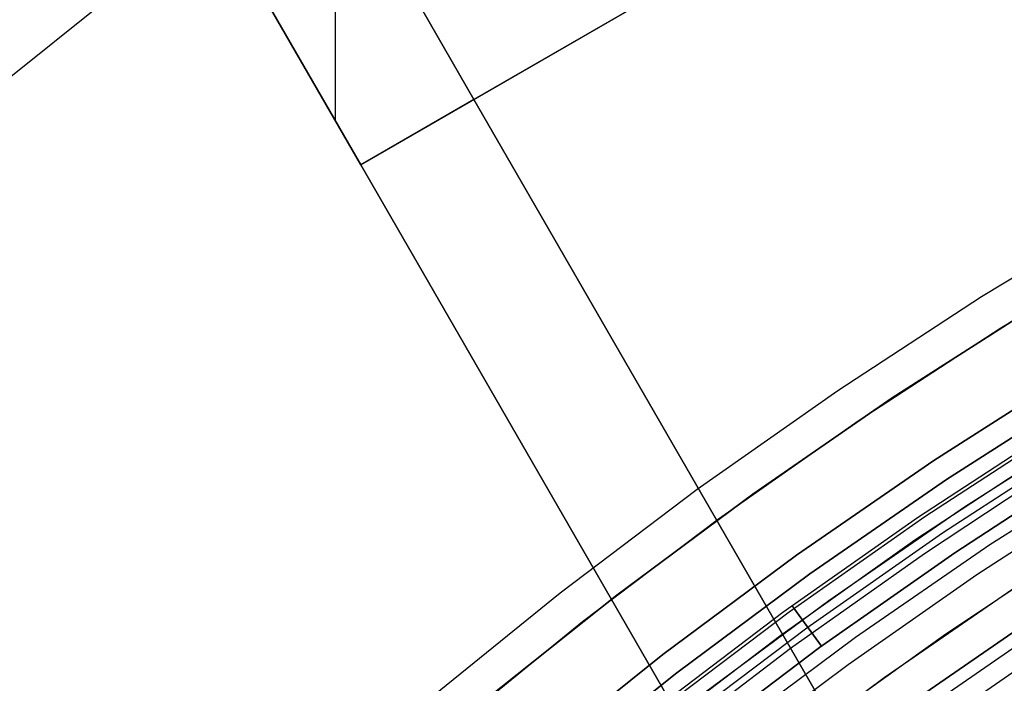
# Model space of a CAD drawing. Header units: millimetres. Extents: x 8926 to 10090, y -5004 to -3986.
# Tile 141 of 256: x 9452 to 9467, y -4295 to -4285. Entities that reach past the tile are written whole.
import ezdxf

# ---------------------------------------------------------------- set-up
doc = ezdxf.new("R2010")
doc.units = ezdxf.units.MM
for name, color, linetype in [('1', 7, 'Continuous'), ('COLOR EXT', 7, 'Continuous'), ('luz', 7, 'Continuous')]:
    doc.layers.add(name, color=color, linetype=linetype)
doc.layers.add('BLANCO METALICO', color=7, linetype='Continuous', true_color=0xededed)

msp = doc.modelspace()

# ---------------------------------------------------------------- linework, layer by layer
at = {"layer": '1', "color": 29, "true_color": 0x4d342b}
for p, q in [((9453.493, -4284.781, 59.568), (9451.28, -4286.556, 59.568)), ((9468.886, -4288.154, 65.657), (9466.638, -4289.511, 65.657)), ((9466.934, -4289.982, 46.264), (9469.165, -4288.634, 46.264)), ((9466.934, -4289.982, 34.462), (9469.165, -4288.634, 34.462)), ((9466.934, -4289.982, 40.363), (9469.165, -4288.634, 40.363)), ((9466.638, -4289.511, 65.657), (9464.439, -4290.946, 65.657)), ((9464.75, -4291.406, 46.264), (9466.934, -4289.982, 46.264)), ((9464.75, -4291.406, 34.462), (9466.934, -4289.982, 34.462)), ((9464.75, -4291.406, 40.363), (9466.934, -4289.982, 40.363)), ((9464.439, -4290.946, 65.657), (9462.29, -4292.456, 65.657)), ((9462.618, -4292.905, 46.264), (9464.75, -4291.406, 46.264)), ((9462.618, -4292.905, 34.462), (9464.75, -4291.406, 34.462)), ((9462.618, -4292.905, 40.363), (9464.75, -4291.406, 40.363)), ((9462.29, -4292.456, 65.657), (9460.196, -4294.04, 65.657)), ((9460.538, -4294.477, 46.264), (9462.618, -4292.905, 46.264)), ((9460.538, -4294.477, 34.462), (9462.618, -4292.905, 34.462)), ((9460.538, -4294.477, 40.363), (9462.618, -4292.905, 40.363)), ((9460.196, -4294.04, 65.657), (9458.157, -4295.695, 65.657)), ((9458.515, -4296.12, 46.264), (9460.538, -4294.477, 46.264)), ((9458.515, -4296.12, 34.462), (9460.538, -4294.477, 34.462)), ((9458.515, -4296.12, 40.363), (9460.538, -4294.477, 40.363))]:
    msp.add_line(p, q, dxfattribs=at)
at = {"layer": 'BLANCO METALICO'}
for p, q in [((9457.145, -4287.491, 236.532), (9474.465, -4277.491, 236.532)), ((9472.733, -4278.491, 239.532), (9458.877, -4286.491, 239.532)), ((9456.377, -4282.161, 242.032), (9458.877, -4286.491, 242.032)), ((9458.877, -4286.491, 239.532), (9456.377, -4282.161, 239.532)), ((9458.877, -4286.491, 240.782), (9456.377, -4282.161, 240.782)), ((9456.761, -4286.826, 242.032), (9456.761, -4282.826, 242.032)), ((9457.145, -4287.491, 242.032), (9454.645, -4283.161, 242.032)), ((9454.645, -4283.161, 239.532), (9457.145, -4287.491, 239.532)), ((9454.645, -4283.161, 236.532), (9457.145, -4287.491, 236.532)), ((9454.645, -4283.161, 240.782), (9457.145, -4287.491, 240.782)), ((9454.645, -4283.161, 238.032), (9457.145, -4287.491, 238.032)), ((9455.895, -4285.326, 239.532), (9455.895, -4285.326, 242.032)), ((9455.895, -4285.326, 236.532), (9455.895, -4285.326, 239.532)), ((9458.877, -4286.491, 242.032), (9457.145, -4287.491, 242.032)), ((9458.877, -4286.491, 239.532), (9458.877, -4286.491, 242.032)), ((9458.877, -4286.491, 242.032), (9464.453, -4296.15, 242.032)), ((9464.326, -4295.93, 239.532), (9458.877, -4286.491, 239.532)), ((9464.453, -4296.15, 240.782), (9458.877, -4286.491, 240.782)), ((9457.145, -4287.491, 242.032), (9457.145, -4287.491, 239.532)), ((9457.145, -4287.491, 239.532), (9462.721, -4297.15, 239.532)), ((9462.721, -4297.15, 242.032), (9457.145, -4287.491, 242.032)), ((9457.145, -4287.491, 236.532), (9479.559, -4326.314, 236.532)), ((9457.145, -4287.491, 239.532), (9457.145, -4287.491, 236.532)), ((9457.145, -4287.491, 240.782), (9462.721, -4297.15, 240.782)), ((9457.145, -4287.491, 238.032), (9479.559, -4326.314, 238.032)), ((9461.665, -4291.321, 239.532), (9461.665, -4291.321, 242.032)), ((9459.933, -4292.321, 239.532), (9459.933, -4292.321, 242.032)), ((9467.899, -4293.459, 239.532), (9466.094, -4294.667, 239.532)), ((9466.094, -4294.667, 239.532), (9464.326, -4295.93, 239.532))]:
    msp.add_line(p, q, dxfattribs=at)
at = {"layer": 'COLOR EXT', "color": 30, "true_color": 0xff8d00}
for p, q in [((9465.272, -4291.055, 34.462), (9467.452, -4289.659, 34.462)), ((9467.452, -4289.659, -31.038), (9465.272, -4291.055, -31.038)), ((9465.272, -4291.055, 1.712), (9467.452, -4289.659, 1.712)), ((9465.909, -4292.013, -29.038), (9468.056, -4290.638, -29.038)), ((9468.056, -4290.638, -31.038), (9465.909, -4292.013, -31.038)), ((9465.909, -4292.013, -30.038), (9468.056, -4290.638, -30.038)), ((9463.141, -4292.526, 34.462), (9465.272, -4291.055, 34.462)), ((9465.272, -4291.055, -31.038), (9463.141, -4292.526, -31.038)), ((9463.141, -4292.526, 1.712), (9465.272, -4291.055, 1.712)), ((9466.38, -4292.721, 34.462), (9468.502, -4291.362, 34.462)), ((9466.38, -4292.721, 27.862), (9468.502, -4291.362, 27.862)), ((9467.722, -4291.849, 21.262), (9465.621, -4293.232, 21.262)), ((9463.811, -4293.461, -29.038), (9465.909, -4292.013, -29.038)), ((9465.909, -4292.013, -31.038), (9463.811, -4293.461, -31.038)), ((9463.811, -4293.461, -30.038), (9465.909, -4292.013, -30.038)), ((9467.857, -4292.06, -29.038), (9465.764, -4293.438, -29.038)), ((9461.063, -4294.07, 34.462), (9463.141, -4292.526, 34.462)), ((9463.141, -4292.526, -31.038), (9461.063, -4294.07, -31.038)), ((9461.063, -4294.07, 1.712), (9463.141, -4292.526, 1.712)), ((9466.567, -4293.757, 19.162), (9468.58, -4292.449, 19.162)), ((9464.306, -4294.152, 34.462), (9466.38, -4292.721, 34.462)), ((9464.306, -4294.152, 27.862), (9466.38, -4292.721, 27.862)), ((9465.621, -4293.232, 21.262), (9463.569, -4294.687, 21.262)), ((9461.764, -4294.981, -29.038), (9463.811, -4293.461, -29.038)), ((9463.811, -4293.461, -31.038), (9461.764, -4294.981, -31.038)), ((9461.764, -4294.981, -30.038), (9463.811, -4293.461, -30.038)), ((9465.764, -4293.438, -29.038), (9463.719, -4294.887, -29.038)), ((9464.598, -4295.131, 19.162), (9466.567, -4293.757, 19.162)), ((9459.038, -4295.684, 34.462), (9461.063, -4294.07, 34.462)), ((9461.063, -4294.07, -31.038), (9459.038, -4295.684, -31.038)), ((9459.038, -4295.684, 1.712), (9461.063, -4294.07, 1.712)), ((9462.282, -4295.654, 34.462), (9464.306, -4294.152, 34.462)), ((9462.282, -4295.654, 27.862), (9464.306, -4294.152, 27.862)), ((9463.569, -4294.687, 21.262), (9461.569, -4296.211, 21.262)), ((9463.719, -4294.887, -29.038), (9461.725, -4296.406, -29.038)), ((9459.771, -4296.57, -29.038), (9461.764, -4294.981, -29.038)), ((9461.764, -4294.981, -31.038), (9459.771, -4296.57, -31.038)), ((9459.771, -4296.57, -30.038), (9461.764, -4294.981, -30.038)), ((9462.676, -4296.57, 19.162), (9464.598, -4295.131, 19.162))]:
    msp.add_line(p, q, dxfattribs=at)
at = {"layer": 'luz', "color": 7, "true_color": 0xffffff}
for p, q in [((9466.103, -4292.304, -31.038), (9468.24, -4290.936, -31.038)), ((9466.103, -4292.304, -29.238), (9468.24, -4290.936, -29.238)), ((9468.24, -4290.936, -30.138), (9466.103, -4292.304, -30.138)), ((9465.659, -4292.884, -26.853), (9467.767, -4291.506, -26.864)), ((9465.659, -4292.884, -24.853), (9467.767, -4291.506, -24.864)), ((9465.77, -4292.869, -26.766), (9467.894, -4291.485, -26.778)), ((9465.77, -4292.869, -24.766), (9467.894, -4291.485, -24.778)), ((9465.77, -4292.869, -26.94), (9467.894, -4291.485, -26.951)), ((9465.77, -4292.869, -24.94), (9467.894, -4291.485, -24.951)), ((9466.044, -4293.117, -26.561), (9468.172, -4291.733, -26.573)), ((9466.044, -4293.117, -24.561), (9468.172, -4291.733, -24.573)), ((9466.044, -4293.117, -27.147), (9468.172, -4291.733, -27.159)), ((9466.044, -4293.117, -25.147), (9468.172, -4291.733, -25.159)), ((9468.869, -4291.957, -31.038), (9466.767, -4293.304, -31.038)), ((9468.345, -4292.048, -26.367), (9466.229, -4293.423, -26.355)), ((9468.345, -4292.048, -24.367), (9466.229, -4293.423, -24.355)), ((9466.229, -4293.423, -27.355), (9468.345, -4292.048, -27.367)), ((9466.229, -4293.423, -25.355), (9468.345, -4292.048, -25.367)), ((9468.345, -4292.048, -23.538), (9466.229, -4293.423, -23.538)), ((9466.229, -4293.423, -29.238), (9468.345, -4292.048, -29.238)), ((9468.345, -4292.048, -24.032), (9466.229, -4293.423, -24.032)), ((9468.345, -4292.048, -25.788), (9466.229, -4293.423, -25.788)), ((9468.345, -4292.048, -28.144), (9466.229, -4293.423, -28.144)), ((9464.015, -4293.746, -31.038), (9466.103, -4292.304, -31.038)), ((9464.015, -4293.746, -29.238), (9466.103, -4292.304, -29.238)), ((9466.103, -4292.304, -30.138), (9464.015, -4293.746, -30.138)), ((9463.696, -4294.326, -26.755), (9465.77, -4292.869, -26.766)), ((9463.696, -4294.326, -24.755), (9465.77, -4292.869, -24.766)), ((9463.696, -4294.326, -26.928), (9465.77, -4292.869, -26.94)), ((9463.696, -4294.326, -24.928), (9465.77, -4292.869, -24.94)), ((9463.6, -4294.334, -26.841), (9465.659, -4292.884, -26.853)), ((9463.6, -4294.334, -24.841), (9465.659, -4292.884, -24.853)), ((9463.965, -4294.573, -26.549), (9466.044, -4293.117, -26.561)), ((9463.965, -4294.573, -24.549), (9466.044, -4293.117, -24.561)), ((9463.965, -4294.573, -27.136), (9466.044, -4293.117, -27.147)), ((9463.965, -4294.573, -25.136), (9466.044, -4293.117, -25.147)), ((9466.767, -4293.304, -31.038), (9464.713, -4294.721, -31.038)), ((9466.229, -4293.423, -26.355), (9464.163, -4294.872, -26.343)), ((9466.229, -4293.423, -24.355), (9464.163, -4294.872, -24.343)), ((9464.163, -4294.872, -27.343), (9466.229, -4293.423, -27.355)), ((9464.163, -4294.872, -25.343), (9466.229, -4293.423, -25.355)), ((9466.229, -4293.423, -23.538), (9464.163, -4294.872, -23.538)), ((9464.163, -4294.872, -29.238), (9466.229, -4293.423, -29.238)), ((9466.229, -4293.423, -24.032), (9464.163, -4294.872, -24.032)), ((9466.229, -4293.423, -25.788), (9464.163, -4294.872, -25.788)), ((9466.229, -4293.423, -28.144), (9464.163, -4294.872, -28.144)), ((9461.977, -4295.258, -31.038), (9464.015, -4293.746, -31.038)), ((9461.977, -4295.258, -29.238), (9464.015, -4293.746, -29.238)), ((9464.015, -4293.746, -30.138), (9461.977, -4295.258, -30.138)), ((9465.15, -4295.331, -31.56), (9467.183, -4293.928, -31.56)), ((9461.592, -4295.854, -26.829), (9463.6, -4294.334, -26.841)), ((9461.592, -4295.854, -24.829), (9463.6, -4294.334, -24.841)), ((9461.673, -4295.854, -26.743), (9463.696, -4294.326, -26.755)), ((9461.673, -4295.854, -24.743), (9463.696, -4294.326, -24.755)), ((9461.673, -4295.854, -26.916), (9463.696, -4294.326, -26.928)), ((9461.673, -4295.854, -24.916), (9463.696, -4294.326, -24.928)), ((9463.741, -4294.233, -26.822), (9463.741, -4294.232, -26.826)), ((9463.741, -4294.232, -26.826), (9463.741, -4294.232, -26.829)), ((9463.741, -4294.232, -26.829), (9463.741, -4294.232, -26.833)), ((9463.741, -4294.232, -26.833), (9463.741, -4294.232, -26.836)), ((9463.741, -4294.232, -26.836), (9463.741, -4294.232, -26.84)), ((9463.741, -4294.232, -26.84), (9463.741, -4294.232, -26.843)), ((9463.741, -4294.232, -26.843), (9463.741, -4294.232, -26.846)), ((9463.741, -4294.232, -26.846), (9463.741, -4294.232, -26.85)), ((9463.741, -4294.232, -26.85), (9463.741, -4294.233, -26.853)), ((9463.741, -4294.233, -24.822), (9463.741, -4294.232, -24.826)), ((9463.741, -4294.232, -24.826), (9463.741, -4294.232, -24.829)), ((9463.741, -4294.232, -24.829), (9463.741, -4294.232, -24.833)), ((9463.741, -4294.232, -24.833), (9463.741, -4294.232, -24.836)), ((9463.741, -4294.232, -24.836), (9463.741, -4294.232, -24.84)), ((9463.741, -4294.232, -24.84), (9463.741, -4294.232, -24.843)), ((9463.741, -4294.232, -24.843), (9463.741, -4294.232, -24.846)), ((9463.741, -4294.232, -24.846), (9463.741, -4294.232, -24.85)), ((9463.741, -4294.232, -24.85), (9463.741, -4294.233, -24.853)), ((9463.742, -4294.233, -26.819), (9463.741, -4294.233, -26.822)), ((9463.741, -4294.233, -26.853), (9463.742, -4294.233, -26.857)), ((9463.742, -4294.233, -24.819), (9463.741, -4294.233, -24.822)), ((9463.741, -4294.233, -24.853), (9463.742, -4294.233, -24.857)), ((9463.742, -4294.234, -26.816), (9463.742, -4294.233, -26.819)), ((9463.742, -4294.233, -26.857), (9463.742, -4294.234, -26.86)), ((9463.742, -4294.234, -24.816), (9463.742, -4294.233, -24.819)), ((9463.742, -4294.233, -24.857), (9463.742, -4294.234, -24.86)), ((9463.743, -4294.235, -26.812), (9463.742, -4294.234, -26.816)), ((9463.742, -4294.234, -26.86), (9463.743, -4294.235, -26.863)), ((9463.743, -4294.235, -24.812), (9463.742, -4294.234, -24.816)), ((9463.742, -4294.234, -24.86), (9463.743, -4294.235, -24.863)), ((9463.744, -4294.236, -26.806), (9463.743, -4294.235, -26.809)), ((9463.743, -4294.235, -26.809), (9463.743, -4294.235, -26.812)), ((9463.743, -4294.235, -26.863), (9463.743, -4294.235, -26.867)), ((9463.743, -4294.235, -26.867), (9463.744, -4294.236, -26.87)), ((9463.744, -4294.236, -24.806), (9463.743, -4294.235, -24.809)), ((9463.743, -4294.235, -24.809), (9463.743, -4294.235, -24.812)), ((9463.743, -4294.235, -24.863), (9463.743, -4294.235, -24.867)), ((9463.743, -4294.235, -24.867), (9463.744, -4294.236, -24.87)), ((9463.744, -4294.237, -26.803), (9463.744, -4294.236, -26.806)), ((9463.744, -4294.236, -26.87), (9463.744, -4294.237, -26.873)), ((9463.744, -4294.237, -24.803), (9463.744, -4294.236, -24.806)), ((9463.744, -4294.236, -24.87), (9463.744, -4294.237, -24.873)), ((9463.745, -4294.238, -26.799), (9463.744, -4294.237, -26.803)), ((9463.744, -4294.237, -26.873), (9463.745, -4294.238, -26.876)), ((9463.745, -4294.238, -24.799), (9463.744, -4294.237, -24.803)), ((9463.744, -4294.237, -24.873), (9463.745, -4294.238, -24.876)), ((9463.746, -4294.239, -26.796), (9463.745, -4294.238, -26.799)), ((9463.745, -4294.238, -26.876), (9463.746, -4294.239, -26.88)), ((9463.746, -4294.239, -24.796), (9463.745, -4294.238, -24.799)), ((9463.745, -4294.238, -24.876), (9463.746, -4294.239, -24.88)), ((9463.747, -4294.24, -26.793), (9463.746, -4294.239, -26.796)), ((9463.746, -4294.239, -26.88), (9463.747, -4294.24, -26.883)), ((9463.747, -4294.24, -24.793), (9463.746, -4294.239, -24.796)), ((9463.746, -4294.239, -24.88), (9463.747, -4294.24, -24.883)), ((9463.748, -4294.242, -26.79), (9463.747, -4294.24, -26.793)), ((9463.747, -4294.24, -26.883), (9463.748, -4294.242, -26.886)), ((9463.748, -4294.242, -24.79), (9463.747, -4294.24, -24.793)), ((9463.747, -4294.24, -24.883), (9463.748, -4294.242, -24.886)), ((9463.749, -4294.243, -26.787), (9463.748, -4294.242, -26.79)), ((9463.748, -4294.242, -26.886), (9463.749, -4294.243, -26.889)), ((9463.749, -4294.243, -24.787), (9463.748, -4294.242, -24.79)), ((9463.748, -4294.242, -24.886), (9463.749, -4294.243, -24.889)), ((9463.75, -4294.244, -26.784), (9463.749, -4294.243, -26.787)), ((9463.749, -4294.243, -26.889), (9463.75, -4294.244, -26.892)), ((9463.75, -4294.244, -24.784), (9463.749, -4294.243, -24.787)), ((9463.749, -4294.243, -24.889), (9463.75, -4294.244, -24.892)), ((9463.751, -4294.246, -26.781), (9463.75, -4294.244, -26.784)), ((9463.75, -4294.244, -26.892), (9463.751, -4294.246, -26.894)), ((9463.751, -4294.246, -24.781), (9463.75, -4294.244, -24.784)), ((9463.75, -4294.244, -24.892), (9463.751, -4294.246, -24.894)), ((9463.752, -4294.248, -26.779), (9463.751, -4294.246, -26.781)), ((9463.751, -4294.246, -26.894), (9463.752, -4294.248, -26.897)), ((9463.752, -4294.248, -24.779), (9463.751, -4294.246, -24.781)), ((9463.751, -4294.246, -24.894), (9463.752, -4294.248, -24.897)), ((9463.753, -4294.249, -26.776), (9463.752, -4294.248, -26.779)), ((9463.752, -4294.248, -26.897), (9463.753, -4294.249, -26.9)), ((9463.753, -4294.249, -24.776), (9463.752, -4294.248, -24.779)), ((9463.752, -4294.248, -24.897), (9463.753, -4294.249, -24.9)), ((9463.755, -4294.251, -26.773), (9463.753, -4294.249, -26.776)), ((9463.753, -4294.249, -26.9), (9463.755, -4294.251, -26.903)), ((9463.755, -4294.251, -24.773), (9463.753, -4294.249, -24.776)), ((9463.753, -4294.249, -24.9), (9463.755, -4294.251, -24.903)), ((9463.756, -4294.253, -26.771), (9463.755, -4294.251, -26.773)), ((9463.755, -4294.251, -26.903), (9463.756, -4294.253, -26.905)), ((9463.756, -4294.253, -24.771), (9463.755, -4294.251, -24.773)), ((9463.755, -4294.251, -24.903), (9463.756, -4294.253, -24.905)), ((9463.757, -4294.255, -26.768), (9463.756, -4294.253, -26.771)), ((9463.756, -4294.253, -26.905), (9463.757, -4294.255, -26.908)), ((9463.757, -4294.255, -24.768), (9463.756, -4294.253, -24.771)), ((9463.756, -4294.253, -24.905), (9463.757, -4294.255, -24.908)), ((9463.759, -4294.257, -26.766), (9463.757, -4294.255, -26.768)), ((9463.757, -4294.255, -26.908), (9463.759, -4294.257, -26.91)), ((9463.759, -4294.257, -24.766), (9463.757, -4294.255, -24.768)), ((9463.757, -4294.255, -24.908), (9463.759, -4294.257, -24.91)), ((9463.76, -4294.259, -26.763), (9463.759, -4294.257, -26.766)), ((9463.759, -4294.257, -26.91), (9463.76, -4294.259, -26.912)), ((9463.76, -4294.259, -24.763), (9463.759, -4294.257, -24.766)), ((9463.759, -4294.257, -24.91), (9463.76, -4294.259, -24.912)), ((9463.762, -4294.261, -26.761), (9463.76, -4294.259, -26.763)), ((9463.76, -4294.259, -26.912), (9463.762, -4294.261, -26.915)), ((9463.762, -4294.261, -24.761), (9463.76, -4294.259, -24.763)), ((9463.76, -4294.259, -24.912), (9463.762, -4294.261, -24.915)), ((9463.763, -4294.263, -26.759), (9463.762, -4294.261, -26.761)), ((9463.762, -4294.261, -26.915), (9463.763, -4294.263, -26.917)), ((9463.763, -4294.263, -24.759), (9463.762, -4294.261, -24.761)), ((9463.762, -4294.261, -24.915), (9463.763, -4294.263, -24.917)), ((9463.765, -4294.265, -26.757), (9463.763, -4294.263, -26.759)), ((9463.763, -4294.263, -26.917), (9463.765, -4294.265, -26.919)), ((9463.765, -4294.265, -24.757), (9463.763, -4294.263, -24.759)), ((9463.763, -4294.263, -24.917), (9463.765, -4294.265, -24.919)), ((9463.767, -4294.268, -26.755), (9463.765, -4294.265, -26.757)), ((9463.765, -4294.265, -26.919), (9463.767, -4294.268, -26.921)), ((9463.767, -4294.268, -24.755), (9463.765, -4294.265, -24.757)), ((9463.765, -4294.265, -24.919), (9463.767, -4294.268, -24.921)), ((9463.768, -4294.27, -26.753), (9463.767, -4294.268, -26.755)), ((9463.767, -4294.268, -26.921), (9463.768, -4294.27, -26.923)), ((9463.768, -4294.27, -24.753), (9463.767, -4294.268, -24.755)), ((9463.767, -4294.268, -24.921), (9463.768, -4294.27, -24.923)), ((9463.77, -4294.272, -26.751), (9463.768, -4294.27, -26.753)), ((9463.768, -4294.27, -26.923), (9463.77, -4294.272, -26.924)), ((9463.77, -4294.272, -24.751), (9463.768, -4294.27, -24.753)), ((9463.768, -4294.27, -24.923), (9463.77, -4294.272, -24.924)), ((9464.191, -4294.852, -26.338), (9463.77, -4294.272, -26.751)), ((9464.191, -4294.852, -24.338), (9463.77, -4294.272, -24.751)), ((9463.77, -4294.272, -26.924), (9464.191, -4294.852, -27.338)), ((9463.77, -4294.272, -24.924), (9464.191, -4294.852, -25.338)), ((9465.47, -4295.778, -26.298), (9467.487, -4294.386, -26.298)), ((9465.47, -4295.778, -23.538), (9467.487, -4294.386, -23.538)), ((9467.487, -4294.386, -24.918), (9465.47, -4295.778, -24.918)), ((9461.937, -4296.102, -26.537), (9463.965, -4294.573, -26.549)), ((9461.937, -4296.102, -24.537), (9463.965, -4294.573, -24.549)), ((9461.937, -4296.102, -27.124), (9463.965, -4294.573, -27.136)), ((9461.937, -4296.102, -25.124), (9463.965, -4294.573, -25.136)), ((9467.598, -4294.553, -31.038), (9465.587, -4295.941, -31.038)), ((9464.713, -4294.721, -31.038), (9462.709, -4296.209, -31.038)), ((9465.761, -4296.185, -26.798), (9467.764, -4294.802, -26.798)), ((9464.163, -4294.872, -26.343), (9462.149, -4296.391, -26.331)), ((9464.163, -4294.872, -24.343), (9462.149, -4296.391, -24.331)), ((9462.149, -4296.391, -27.331), (9464.163, -4294.872, -27.343)), ((9462.149, -4296.391, -25.331), (9464.163, -4294.872, -25.343)), ((9464.163, -4294.872, -23.538), (9462.149, -4296.391, -23.538)), ((9462.149, -4296.391, -29.238), (9464.163, -4294.872, -29.238)), ((9464.163, -4294.872, -24.032), (9462.149, -4296.391, -24.032)), ((9464.163, -4294.872, -25.788), (9462.149, -4296.391, -25.788)), ((9464.163, -4294.872, -28.144), (9462.149, -4296.391, -28.144)), ((9459.994, -4296.84, -31.038), (9461.977, -4295.258, -31.038)), ((9459.994, -4296.84, -29.238), (9461.977, -4295.258, -29.238)), ((9461.977, -4295.258, -30.138), (9459.994, -4296.84, -30.138)), ((9463.167, -4296.804, -31.56), (9465.15, -4295.331, -31.56))]:
    msp.add_line(p, q, dxfattribs=at)

doc.saveas('drawing.dxf')
